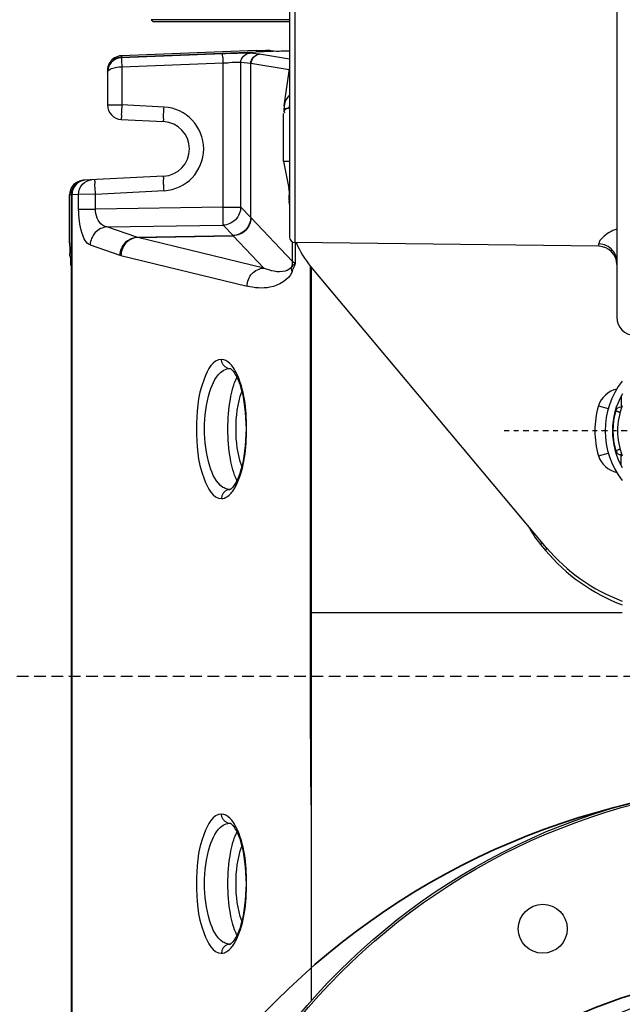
# Model space of a CAD drawing. Header units: inches. Extents: x 22575 to 24734, y 6028 to 6659.
# Tile 33 of 163: x 24576 to 24589, y 6302 to 6323. Entities that reach past the tile are written whole.
import ezdxf

# ---------------------------------------------------------------- set-up
doc = ezdxf.new("R2010")
doc.units = ezdxf.units.IN
doc.header["$LTSCALE"] = 0.5
doc.header["$MEASUREMENT"] = 0
doc.linetypes.add('CENTER', pattern=[2, 1.25, -0.25, 0.25, -0.25])
doc.linetypes.add('DASHED', pattern=[0.75, 0.5, -0.25])
doc.layers.add('CL', color=1, linetype='Continuous')
doc.layers.add('D-EQUIP-F', color=132, linetype='DASHED', lineweight=30)
doc.layers.add('D-PIPE-LARG', color=153, linetype='Continuous', lineweight=35)

# ---------------------------------------------------------------- blocks, each defined once
blk = doc.blocks.new('Flygt Large 14 MGD')
at = {"color": 7, "linetype": 'Continuous'}
for p, q in [((24516.214, 6536.857), (24516.214, 6566.366)), ((24516.232, 6536.857), (24516.232, 6566.366)), ((24511.033, 6538.426), (24511.033, 6554.305)), ((24512.789, 6553.078), (24512.791, 6553.078)), ((24512.8, 6553.078), (24512.789, 6553.077)), ((24512.791, 6553.078), (24512.8, 6553.078)), ((24512.8, 6550.461), (24512.789, 6550.461)), ((24512.791, 6550.461), (24512.789, 6550.461)), ((24512.8, 6550.461), (24512.791, 6550.461)), ((24511.05, 6545.903), (24504.301, 6545.903)), ((24511.031, 6545.903), (24511.031, 6538.428)), ((24511.05, 6545.903), (24511.05, 6538.411)), ((24505.939, 6544.497), (24511.045, 6538.411)), ((24505.999, 6544.514), (24505.962, 6544.558)), ((24506.072, 6544.427), (24505.999, 6544.514)), ((24512.789, 6543.235), (24512.791, 6543.235)), ((24512.8, 6543.235), (24512.789, 6543.235)), ((24512.791, 6543.235), (24512.8, 6543.235)), ((24504.323, 6542.717), (24504.323, 6542.485)), ((24504.323, 6542.485), (24504.309, 6542.485)), ((24504.323, 6542.485), (24504.311, 6542.48)), ((24504.349, 6542.363), (24504.441, 6542.401)), ((24504.451, 6542.404), (24504.441, 6542.401)), ((24504.816, 6542.509), (24504.604, 6542.448)), ((24504.441, 6541.531), (24504.349, 6541.57)), ((24504.451, 6541.528), (24504.441, 6541.531)), ((24504.309, 6541.448), (24504.323, 6541.448)), ((24504.311, 6541.452), (24504.323, 6541.448)), ((24504.323, 6541.215), (24504.323, 6541.448)), ((24504.816, 6541.424), (24504.604, 6541.484)), ((24512.8, 6540.618), (24512.789, 6540.619)), ((24512.791, 6540.618), (24512.789, 6540.618)), ((24512.8, 6540.618), (24512.791, 6540.618)), ((24504.419, 6515.68), (24504.419, 6539.504)), ((24515.152, 6538.172), (24512.423, 6538.835)), ((24511.371, 6538.338), (24511.371, 6537.892)), ((24511.437, 6538.302), (24512.338, 6537.352)), ((24511.437, 6538.302), (24511.437, 6537.881)), ((24512.723, 6537.744), (24512.06, 6538.443)), ((24512.06, 6538.443), (24514.789, 6537.78)), ((24515.818, 6537.944), (24515.173, 6538.166)), ((24516.249, 6538.212), (24516.246, 6538.217)), ((24504.808, 6537.972), (24511.389, 6537.892)), ((24504.808, 6537.972), (24504.808, 6537.922)), ((24511.389, 6528.457), (24511.389, 6537.892)), ((24516.264, 6537.898), (24516.264, 6536.859)), ((24511.505, 6528.27), (24511.505, 6537.774)), ((24514.789, 6537.78), (24512.723, 6537.744)), ((24512.723, 6537.744), (24512.726, 6537.74)), ((24514.809, 6537.776), (24512.725, 6537.74)), ((24512.942, 6537.515), (24512.725, 6537.74)), ((24514.809, 6537.776), (24515.455, 6537.554)), ((24515.455, 6537.554), (24512.942, 6537.515)), ((24512.338, 6537.352), (24512.338, 6534.012)), ((24512.341, 6537.349), (24512.342, 6537.348)), ((24512.342, 6537.348), (24512.558, 6537.125)), ((24512.342, 6537.348), (24512.342, 6534.012)), ((24512.942, 6537.125), (24512.558, 6537.125)), ((24512.558, 6537.125), (24512.558, 6533.99)), ((24512.942, 6537.125), (24515.703, 6537.167)), ((24512.942, 6537.125), (24512.942, 6534.003)), ((24516.067, 6537.167), (24515.703, 6537.167)), ((24515.703, 6537.167), (24515.703, 6536.846)), ((24516.067, 6537.167), (24516.067, 6536.85)), ((24511.505, 6536.952), (24511.517, 6536.952)), ((24511.517, 6536.952), (24511.51, 6536.986)), ((24511.514, 6536.775), (24511.517, 6536.952)), ((24515.703, 6536.846), (24514.219, 6536.768)), ((24515.703, 6536.846), (24516.067, 6536.85)), ((24516.067, 6536.85), (24516.214, 6536.857)), ((24516.214, 6536.857), (24516.232, 6536.857)), ((24516.232, 6536.857), (24516.264, 6536.859)), ((24511.505, 6536.775), (24511.514, 6536.775)), ((24511.516, 6536.717), (24511.505, 6536.717)), ((24511.63, 6536.136), (24511.516, 6536.717)), ((24514.23, 6536.453), (24515.965, 6536.544)), ((24511.505, 6536.134), (24511.63, 6536.136)), ((24511.63, 6536.136), (24511.63, 6535.101)), ((24515.144, 6535.226), (24514.23, 6535.274)), ((24511.619, 6534.93), (24511.505, 6534.132)), ((24511.623, 6534.99), (24511.623, 6535.064)), ((24514.219, 6534.959), (24515.133, 6534.912)), ((24515.442, 6534.912), (24515.133, 6534.912)), ((24515.133, 6534.089), (24515.133, 6534.912)), ((24515.442, 6534.205), (24515.442, 6534.912)), ((24512.338, 6534.012), (24511.508, 6534.145)), ((24515.133, 6534.089), (24512.942, 6534.003)), ((24515.442, 6534.164), (24515.442, 6534.198)), ((24511.505, 6533.919), (24512.15, 6533.816)), ((24511.505, 6533.74), (24515.14, 6533.883)), ((24512.15, 6533.816), (24512.155, 6533.815)), ((24512.227, 6533.734), (24515.14, 6533.849)), ((24512.342, 6534.012), (24512.338, 6534.012)), ((24512.558, 6533.99), (24512.342, 6534.012)), ((24512.947, 6533.807), (24515.14, 6533.893)), ((24515.14, 6533.893), (24515.152, 6533.893)), ((24515.14, 6533.849), (24515.14, 6533.883)), ((24511.913, 6533.736), (24511.911, 6533.737)), ((24512.155, 6533.815), (24512.371, 6533.793))]:
    blk.add_line(p, q, dxfattribs=at)
at = {"color": 6, "linetype": 'Continuous'}
for p, q in [((24514.459, 6533.108), (24511.505, 6533.108)), ((24511.505, 6533.068), (24514.499, 6533.068)), ((24514.459, 6533.108), (24514.499, 6533.068))]:
    blk.add_line(p, q, dxfattribs=at)
at = {"color": 7, "linetype": 'Continuous'}
for points in [[(24512.789, 6550.461), (24512.784, 6550.463), (24512.774, 6550.469), (24512.756, 6550.482), (24512.73, 6550.509), (24512.7, 6550.549), (24512.669, 6550.599), (24512.639, 6550.658), (24512.61, 6550.725), (24512.582, 6550.801), (24512.556, 6550.886), (24512.531, 6550.979), (24512.509, 6551.078), (24512.49, 6551.183), (24512.474, 6551.294), (24512.462, 6551.409), (24512.453, 6551.527), (24512.447, 6551.648), (24512.445, 6551.77), (24512.447, 6551.891), (24512.453, 6552.012), (24512.462, 6552.13), (24512.474, 6552.245), (24512.49, 6552.355), (24512.509, 6552.461), (24512.531, 6552.56), (24512.555, 6552.652), (24512.582, 6552.737), (24512.61, 6552.813), (24512.639, 6552.881), (24512.669, 6552.939), (24512.7, 6552.99), (24512.73, 6553.03), (24512.756, 6553.056), (24512.774, 6553.07), (24512.784, 6553.076), (24512.789, 6553.078)], [(24512.789, 6540.618), (24512.784, 6540.62), (24512.774, 6540.626), (24512.756, 6540.64), (24512.73, 6540.666), (24512.7, 6540.706), (24512.669, 6540.756), (24512.639, 6540.815), (24512.61, 6540.883), (24512.582, 6540.959), (24512.556, 6541.044), (24512.531, 6541.136), (24512.509, 6541.235), (24512.49, 6541.341), (24512.474, 6541.452), (24512.462, 6541.567), (24512.453, 6541.685), (24512.447, 6541.805), (24512.445, 6541.927), (24512.447, 6542.049), (24512.453, 6542.169), (24512.462, 6542.287), (24512.474, 6542.402), (24512.49, 6542.513), (24512.509, 6542.618), (24512.531, 6542.717), (24512.555, 6542.81), (24512.582, 6542.894), (24512.61, 6542.971), (24512.639, 6543.038), (24512.669, 6543.097), (24512.7, 6543.147), (24512.73, 6543.187), (24512.756, 6543.214), (24512.774, 6543.227), (24512.784, 6543.233), (24512.789, 6543.235)], [(24504.349, 6542.363), (24504.374, 6542.373), (24504.408, 6542.387), (24504.441, 6542.401)], [(24504.441, 6541.531), (24504.408, 6541.545), (24504.374, 6541.559), (24504.349, 6541.57)], [(24515.152, 6538.172), (24515.155, 6538.171), (24515.157, 6538.171), (24515.159, 6538.17), (24515.161, 6538.17), (24515.164, 6538.169), (24515.166, 6538.168), (24515.168, 6538.168), (24515.17, 6538.167), (24515.173, 6538.166)]]:
    blk.add_lwpolyline(points, dxfattribs=at)
for centre, radius in [((24500.482, 6563.62), 14.075), ((24500.482, 6563.62), 14.028), ((24500.482, 6563.62), 9.843), ((24506.023, 6552.745), 0.531)]:
    blk.add_circle(centre, radius, dxfattribs=at)
for centre, radius, start, end in [((24512.79, 6553.254), 0.177, 273.4506, 288.4212), ((24512.802, 6552.85), 0.228, 78.2687, 90.3669), ((24512.79, 6550.285), 0.176, 71.662, 86.5795), ((24502.923, 6541.966), 3.937, 40, 69.4994), ((24504.599, 6543.193), 1.921, 38.9412, 39.9523), ((24504.446, 6543.072), 2.116, 34.1409, 38.8784), ((24504.18, 6542.891), 2.438, 27.3583, 34.1399), ((24512.79, 6543.412), 0.177, 273.4506, 288.4212), ((24512.802, 6543.008), 0.228, 78.2687, 90.3669), ((24502.923, 6541.966), 1.75, 322.0092, 37.9874), ((24502.923, 6541.966), 1.591, 329.9165, 29.9392), ((24502.923, 6541.966), 1.48, 338.5968, 21.4032), ((24502.923, 6541.966), 1.58, 344.0108, 15.9893), ((24502.923, 6541.966), 1.97, 344.0109, 15.9891), ((24512.79, 6540.442), 0.176, 71.662, 86.5795), ((24504.025, 6539.505), 0.394, 0, 88.5001), ((24504.812, 6538.366), 0.394, 180, 269.3), ((24509.537, 6537.146), 1.969, 22.2389, 39.9905), ((24511.832, 6538.299), 0.395, 163.1053, 179.4908), ((24511.387, 6537.774), 0.118, 0, 89.3), ((24514.739, 6537.499), 0.286, 75.7644, 79.9035), ((24512.48, 6537.536), 0.232, 232.3304, 233.3047), ((24515.918, 6536.857), 0.314, 272.9953, 0.0848), ((24514.267, 6535.864), 0.906, 92.9969, 267.0036), ((24514.261, 6535.864), 0.591, 93.003, 266.9978), ((24515.919, 6536.823), 0.281, 273.073, 288.4104), ((24515.127, 6534.912), 0.315, 0, 87), ((24511.644, 6533.801), 1.188, 95.1851, 95.6117), ((24511.643, 6533.809), 1.181, 94.0749, 95.1856), ((24511.215, 6534.988), 0.408, 351.8182, 0.2615), ((24508.778, 6533.76), 6.364, 2.5093, 2.9639), ((24515.125, 6534.164), 0.318, 345.1352, 359.9443)]:
    blk.add_arc(centre, radius, start, end, dxfattribs=at)
for centre, major_axis, ratio, start_param, end_param in [((24511.512, 6537.1), (0, -0.118), 0.052408, -1.28087, -0.261799), ((24515.949, 6536.859), (0.315, 0.017), 0.998671, -1.570796, -0.05229), ((24511.516, 6536.763), (0, -0.0472), 0.052408, -1.832596, -0.261799), ((24511.519, 6533.72), (0.394, 0.016), 0.051492, 0.085228, 1.568757)]:
    blk.add_ellipse(centre, major_axis=major_axis, ratio=ratio, start_param=start_param, end_param=end_param, dxfattribs=at)
for points, knots in [([(24512.975, 6553.274), (24512.954, 6553.274), (24512.855, 6553.257), (24512.778, 6553.178), (24512.733, 6553.115)], [0, 0, 0, 0, 0.212822, 1, 1, 1, 1]), ([(24512.975, 6550.264), (24513.165, 6550.264), (24513.491, 6550.906), (24513.535, 6551.769), (24513.491, 6552.633), (24513.165, 6553.275), (24512.975, 6553.274)], [0, 0, 0, 0, 0.170991, 0.500054, 0.829045, 1, 1, 1, 1]), ([(24512.943, 6553.033), (24513.093, 6552.936), (24513.292, 6552.483), (24513.373, 6551.769), (24513.292, 6551.055), (24513.092, 6550.602), (24512.942, 6550.505)], [0, 0, 0, 0, 0.198281, 0.50013, 0.80189, 1, 1, 1, 1]), ([(24512.653, 6552.978), (24512.473, 6552.607), (24512.393, 6551.762), (24512.475, 6550.917), (24512.658, 6550.55)], [0, 0, 0, 0, 0.501501, 1, 1, 1, 1]), ([(24512.64, 6552.883), (24512.716, 6552.739), (24512.807, 6552.364), (24512.853, 6551.769), (24512.807, 6551.175), (24512.716, 6550.799), (24512.64, 6550.656)], [0, 0, 0, 0, 0.214323, 0.500021, 0.785694, 1, 1, 1, 1]), ([(24512.535, 6552.573), (24512.633, 6552.32), (24512.689, 6551.769), (24512.633, 6551.219), (24512.535, 6550.966)], [0, 0, 0, 0, 0.500001, 1, 1, 1, 1]), ([(24512.739, 6550.416), (24512.756, 6550.392), (24512.816, 6550.32), (24512.909, 6550.264), (24512.975, 6550.264)], [0, 0, 0, 0, 0.303776, 1, 1, 1, 1]), ([(24505.962, 6544.558), (24505.952, 6544.547), (24505.938, 6544.53), (24505.934, 6544.503), (24505.939, 6544.497)], [0, 0, 0, 0, 0.657495, 1, 1, 1, 1]), ([(24506.072, 6544.427), (24506.063, 6544.416), (24506.049, 6544.399), (24506.044, 6544.371), (24506.049, 6544.365)], [0, 0, 0, 0, 0.63608, 1, 1, 1, 1]), ([(24512.975, 6543.432), (24512.954, 6543.432), (24512.855, 6543.415), (24512.778, 6543.336), (24512.733, 6543.273)], [0, 0, 0, 0, 0.212822, 1, 1, 1, 1]), ([(24512.975, 6540.422), (24513.165, 6540.421), (24513.491, 6541.063), (24513.535, 6541.927), (24513.491, 6542.791), (24513.165, 6543.432), (24512.975, 6543.432)], [0, 0, 0, 0, 0.170991, 0.500054, 0.829045, 1, 1, 1, 1]), ([(24512.653, 6543.136), (24512.473, 6542.764), (24512.393, 6541.92), (24512.475, 6541.074), (24512.658, 6540.707)], [0, 0, 0, 0, 0.501501, 1, 1, 1, 1]), ([(24512.64, 6543.041), (24512.716, 6542.897), (24512.807, 6542.521), (24512.853, 6541.927), (24512.807, 6541.332), (24512.716, 6540.957), (24512.64, 6540.813)], [0, 0, 0, 0, 0.214323, 0.500021, 0.785694, 1, 1, 1, 1]), ([(24512.943, 6543.191), (24513.093, 6543.093), (24513.292, 6542.64), (24513.373, 6541.926), (24513.292, 6541.212), (24513.092, 6540.76), (24512.942, 6540.663)], [0, 0, 0, 0, 0.198281, 0.50013, 0.80189, 1, 1, 1, 1]), ([(24512.535, 6542.73), (24512.633, 6542.477), (24512.689, 6541.927), (24512.633, 6541.376), (24512.535, 6541.123)], [0, 0, 0, 0, 0.500001, 1, 1, 1, 1]), ([(24504.323, 6542.485), (24504.347, 6542.485), (24504.398, 6542.488), (24504.423, 6542.432), (24504.417, 6542.411)], [0, 0, 0, 0, 0.522115, 1, 1, 1, 1]), ([(24512.739, 6540.573), (24512.756, 6540.55), (24512.816, 6540.477), (24512.909, 6540.422), (24512.975, 6540.422)], [0, 0, 0, 0, 0.303776, 1, 1, 1, 1]), ([(24511.449, 6538.525), (24511.527, 6538.703), (24511.901, 6538.917), (24512.262, 6538.874), (24512.423, 6538.835)], [0, 0, 0, 0, 0.540042, 1, 1, 1, 1]), ([(24512.423, 6538.835), (24512.421, 6538.738), (24512.345, 6538.542), (24512.153, 6538.448), (24512.06, 6538.443)], [0, 0, 0, 0, 0.509534, 1, 1, 1, 1]), ([(24511.454, 6538.414), (24511.484, 6538.464), (24511.694, 6538.573), (24511.916, 6538.501), (24512.06, 6538.443)], [0, 0, 0, 0, 0.272867, 1, 1, 1, 1]), ([(24504.419, 6538.312), (24504.419, 6538.223), (24504.491, 6538.018), (24504.698, 6537.924), (24504.808, 6537.922)], [0, 0, 0, 0, 0.448713, 1, 1, 1, 1]), ([(24511.371, 6538.338), (24511.386, 6538.333), (24511.409, 6538.324), (24511.431, 6538.31), (24511.437, 6538.302)], [0, 0, 0, 0, 0.608021, 1, 1, 1, 1]), ([(24516.232, 6538.394), (24516.233, 6538.371), (24516.239, 6538.313), (24516.228, 6538.248), (24516.246, 6538.217)], [0, 0, 0, 0, 0.384628, 1, 1, 1, 1]), ([(24514.789, 6537.78), (24514.882, 6537.785), (24515.074, 6537.878), (24515.15, 6538.075), (24515.152, 6538.172)], [0, 0, 0, 0, 0.490465, 1, 1, 1, 1]), ([(24515.173, 6538.166), (24515.169, 6538.069), (24515.092, 6537.875), (24514.902, 6537.782), (24514.809, 6537.776)], [0, 0, 0, 0, 0.50933, 1, 1, 1, 1]), ([(24516.264, 6537.898), (24516.264, 6537.969), (24516.252, 6538.069), (24516.267, 6538.183), (24516.249, 6538.212)], [0, 0, 0, 0, 0.67732, 1, 1, 1, 1]), ([(24504.419, 6537.6), (24504.533, 6537.64), (24504.682, 6537.721), (24504.808, 6537.87), (24504.808, 6537.922)], [0, 0, 0, 0, 0.698028, 1, 1, 1, 1]), ([(24515.455, 6537.554), (24515.548, 6537.56), (24515.737, 6537.654), (24515.814, 6537.848), (24515.818, 6537.944)], [0, 0, 0, 0, 0.491277, 1, 1, 1, 1]), ([(24515.818, 6537.944), (24515.914, 6537.911), (24516.04, 6537.605), (24516.067, 6537.345), (24516.067, 6537.167)], [0, 0, 0, 0, 0.364295, 1, 1, 1, 1]), ([(24512.338, 6537.352), (24512.339, 6537.451), (24512.421, 6537.655), (24512.624, 6537.742), (24512.723, 6537.744)], [0, 0, 0, 0, 0.500191, 1, 1, 1, 1]), ([(24512.341, 6537.349), (24512.343, 6537.449), (24512.428, 6537.653), (24512.632, 6537.738), (24512.732, 6537.74)], [0, 0, 0, 0, 0.500149, 1, 1, 1, 1]), ([(24512.342, 6537.348), (24512.344, 6537.447), (24512.427, 6537.649), (24512.627, 6537.735), (24512.725, 6537.74)], [0, 0, 0, 0, 0.500329, 1, 1, 1, 1]), ([(24512.558, 6537.125), (24512.56, 6537.223), (24512.643, 6537.426), (24512.844, 6537.512), (24512.942, 6537.515)], [0, 0, 0, 0, 0.499864, 1, 1, 1, 1]), ([(24512.942, 6537.515), (24512.941, 6537.501), (24512.941, 6537.371), (24512.941, 6537.241), (24512.942, 6537.125)], [0, 0, 0, 0, 0.110241, 1, 1, 1, 1]), ([(24515.455, 6537.554), (24515.489, 6537.548), (24515.642, 6537.483), (24515.705, 6537.294), (24515.703, 6537.167)], [0, 0, 0, 0, 0.214013, 1, 1, 1, 1]), ([(24515.703, 6536.846), (24515.705, 6536.806), (24515.707, 6536.734), (24515.719, 6536.628), (24515.705, 6536.579), (24515.721, 6536.532), (24515.714, 6536.531)], [0, 0, 0, 0, 0.375049, 0.714238, 0.932244, 1, 1, 1, 1]), ([(24516.067, 6536.85), (24516.067, 6536.771), (24516.012, 6536.613), (24515.859, 6536.539), (24515.787, 6536.535)], [0, 0, 0, 0, 0.51903, 1, 1, 1, 1]), ([(24514.219, 6536.768), (24514.221, 6536.729), (24514.223, 6536.658), (24514.235, 6536.552), (24514.221, 6536.502), (24514.238, 6536.454), (24514.23, 6536.453)], [0, 0, 0, 0, 0.368028, 0.706902, 0.929532, 1, 1, 1, 1]), ([(24514.23, 6535.274), (24514.238, 6535.274), (24514.221, 6535.225), (24514.235, 6535.176), (24514.223, 6535.07), (24514.221, 6534.998), (24514.219, 6534.959)], [0, 0, 0, 0, 0.070469, 0.293102, 0.631977, 1, 1, 1, 1]), ([(24515.133, 6534.912), (24515.135, 6534.952), (24515.137, 6535.023), (24515.148, 6535.128), (24515.135, 6535.177), (24515.152, 6535.226), (24515.144, 6535.226)], [0, 0, 0, 0, 0.382606, 0.706911, 0.923635, 1, 1, 1, 1]), ([(24511.506, 6534.927), (24511.508, 6534.936), (24511.513, 6534.955), (24511.516, 6534.974), (24511.517, 6534.984)], [0, 0, 0, 0, 0.500835, 1, 1, 1, 1]), ([(24511.517, 6534.984), (24511.526, 6534.984), (24511.545, 6534.987), (24511.563, 6534.994), (24511.572, 6534.998)], [0, 0, 0, 0, 0.480687, 1, 1, 1, 1]), ([(24511.623, 6534.99), (24511.628, 6534.987), (24511.582, 6534.991), (24511.576, 6534.987), (24511.559, 6534.986)], [0, 0, 0, 0, 0.238502, 1, 1, 1, 1]), ([(24511.572, 6534.998), (24511.582, 6535.002), (24511.6, 6535.013), (24511.614, 6535.031), (24511.618, 6535.04)], [0, 0, 0, 0, 0.528377, 1, 1, 1, 1]), ([(24511.615, 6535.078), (24511.614, 6535.08), (24511.612, 6535.083), (24511.61, 6535.086), (24511.609, 6535.087)], [0, 0, 0, 0, 0.485828, 1, 1, 1, 1]), ([(24511.62, 6535.063), (24511.619, 6535.066), (24511.618, 6535.071), (24511.616, 6535.076), (24511.615, 6535.078)], [0, 0, 0, 0, 0.479807, 1, 1, 1, 1]), ([(24511.618, 6535.04), (24511.619, 6535.043), (24511.621, 6535.051), (24511.621, 6535.059), (24511.62, 6535.063)], [0, 0, 0, 0, 0.49003, 1, 1, 1, 1]), ([(24515.442, 6534.205), (24515.442, 6534.166), (24515.311, 6534.096), (24515.208, 6534.09), (24515.133, 6534.089)], [0, 0, 0, 0, 0.343572, 1, 1, 1, 1]), ([(24515.14, 6533.893), (24515.141, 6533.896), (24515.136, 6533.945), (24515.137, 6533.994), (24515.135, 6534.039)], [0, 0, 0, 0, 0.077459, 1, 1, 1, 1]), ([(24515.152, 6533.893), (24515.23, 6533.899), (24515.383, 6533.973), (24515.442, 6534.131), (24515.442, 6534.205)], [0, 0, 0, 0, 0.510667, 1, 1, 1, 1]), ([(24512.942, 6534.003), (24512.896, 6534.001), (24512.769, 6533.997), (24512.64, 6533.977), (24512.558, 6533.99)], [0, 0, 0, 0, 0.357893, 1, 1, 1, 1]), ([(24512.942, 6534.003), (24512.944, 6533.957), (24512.932, 6533.898), (24512.96, 6533.821), (24512.947, 6533.807)], [0, 0, 0, 0, 0.700883, 1, 1, 1, 1]), ([(24512.227, 6533.734), (24512.156, 6533.731), (24512.056, 6533.74), (24511.943, 6533.72), (24511.913, 6533.736)], [0, 0, 0, 0, 0.677816, 1, 1, 1, 1]), ([(24512.371, 6533.793), (24512.392, 6533.791), (24512.584, 6533.796), (24512.776, 6533.8), (24512.947, 6533.807)], [0, 0, 0, 0, 0.108532, 1, 1, 1, 1])]:
    blk.add_open_spline(points, degree=3, knots=knots, dxfattribs=at)
for points in [[(24512.846, 6553.087), (24512.918, 6553.111), (24512.975, 6553.198), (24512.975, 6553.274)], [(24512.733, 6553.115), (24512.702, 6553.072), (24512.676, 6553.026), (24512.653, 6552.978)], [(24512.848, 6553.073), (24512.882, 6553.066), (24512.914, 6553.052), (24512.943, 6553.033)], [(24512.658, 6550.55), (24512.681, 6550.503), (24512.708, 6550.457), (24512.739, 6550.416)], [(24512.942, 6550.505), (24512.901, 6550.478), (24512.85, 6550.46), (24512.8, 6550.461)], [(24512.845, 6550.452), (24512.918, 6550.428), (24512.975, 6550.34), (24512.975, 6550.264)], [(24511.034, 6550.073), (24511.049, 6548.683), (24511.05, 6547.293), (24511.05, 6545.903)], [(24505.962, 6544.558), (24505.527, 6545.078), (24504.937, 6545.496), (24504.301, 6545.734)], [(24512.846, 6543.244), (24512.918, 6543.268), (24512.975, 6543.356), (24512.975, 6543.432)], [(24512.733, 6543.273), (24512.702, 6543.23), (24512.676, 6543.183), (24512.653, 6543.136)], [(24512.848, 6543.231), (24512.882, 6543.224), (24512.914, 6543.209), (24512.943, 6543.191)], [(24504.816, 6542.509), (24504.767, 6542.68), (24504.596, 6542.835), (24504.422, 6542.868)], [(24504.441, 6541.531), (24504.428, 6541.484), (24504.371, 6541.447), (24504.323, 6541.448)], [(24504.421, 6541.064), (24504.596, 6541.097), (24504.767, 6541.252), (24504.816, 6541.424)], [(24512.658, 6540.707), (24512.681, 6540.66), (24512.708, 6540.615), (24512.739, 6540.573)], [(24512.942, 6540.663), (24512.901, 6540.636), (24512.85, 6540.618), (24512.8, 6540.618)], [(24512.845, 6540.609), (24512.918, 6540.586), (24512.975, 6540.498), (24512.975, 6540.422)], [(24511.449, 6538.525), (24511.422, 6538.463), (24511.396, 6538.401), (24511.371, 6538.338)], [(24511.449, 6538.525), (24511.458, 6538.489), (24511.461, 6538.45), (24511.454, 6538.414)], [(24511.371, 6538.338), (24511.402, 6538.36), (24511.431, 6538.384), (24511.454, 6538.414)], [(24516.008, 6536.557), (24516.123, 6536.595), (24516.215, 6536.736), (24516.214, 6536.857)], [(24511.505, 6534.7), (24511.566, 6534.76), (24511.607, 6534.845), (24511.619, 6534.929)], [(24515.292, 6533.929), (24515.379, 6533.983), (24515.442, 6534.095), (24515.442, 6534.198)], [(24515.293, 6533.895), (24515.359, 6533.936), (24515.412, 6534.008), (24515.432, 6534.083)], [(24512.15, 6533.816), (24512.24, 6533.819), (24512.338, 6533.921), (24512.338, 6534.012)], [(24512.342, 6534.012), (24512.342, 6533.921), (24512.245, 6533.819), (24512.155, 6533.815)], [(24512.558, 6533.99), (24512.558, 6533.899), (24512.461, 6533.797), (24512.371, 6533.793)], [(24515.14, 6533.883), (24515.193, 6533.885), (24515.247, 6533.902), (24515.292, 6533.929)], [(24515.14, 6533.849), (24515.193, 6533.851), (24515.247, 6533.867), (24515.293, 6533.895)]]:
    blk.add_open_spline(points, degree=3, dxfattribs=at)
at = {"layer": 'CL', "linetype": 'CENTER', "ltscale": 0.2}
blk.add_line((24502.923, 6541.966), (24506.86, 6541.966), dxfattribs=at)
blk = doc.blocks.new('*U14')
for radius in [16, 12]:
    blk.add_circle((0, 0), radius)

msp = doc.modelspace()

# ---------------------------------------------------------------- linework, layer by layer
at = {"layer": 'D-EQUIP-F'}
msp.add_line((24459.389, 6308.873), (24627.653, 6308.873), dxfattribs=at)

# ---------------------------------------------------------------- block references
at = {"rotation": 180}
msp.add_blockref('Flygt Large 14 MGD', (49093.042, 12856.154), dxfattribs=at)
at = {"layer": 'D-PIPE-LARG', "rotation": 180}
msp.add_blockref('*U14', (24592.561, 6290.535), dxfattribs=at)

doc.saveas('drawing.dxf')
